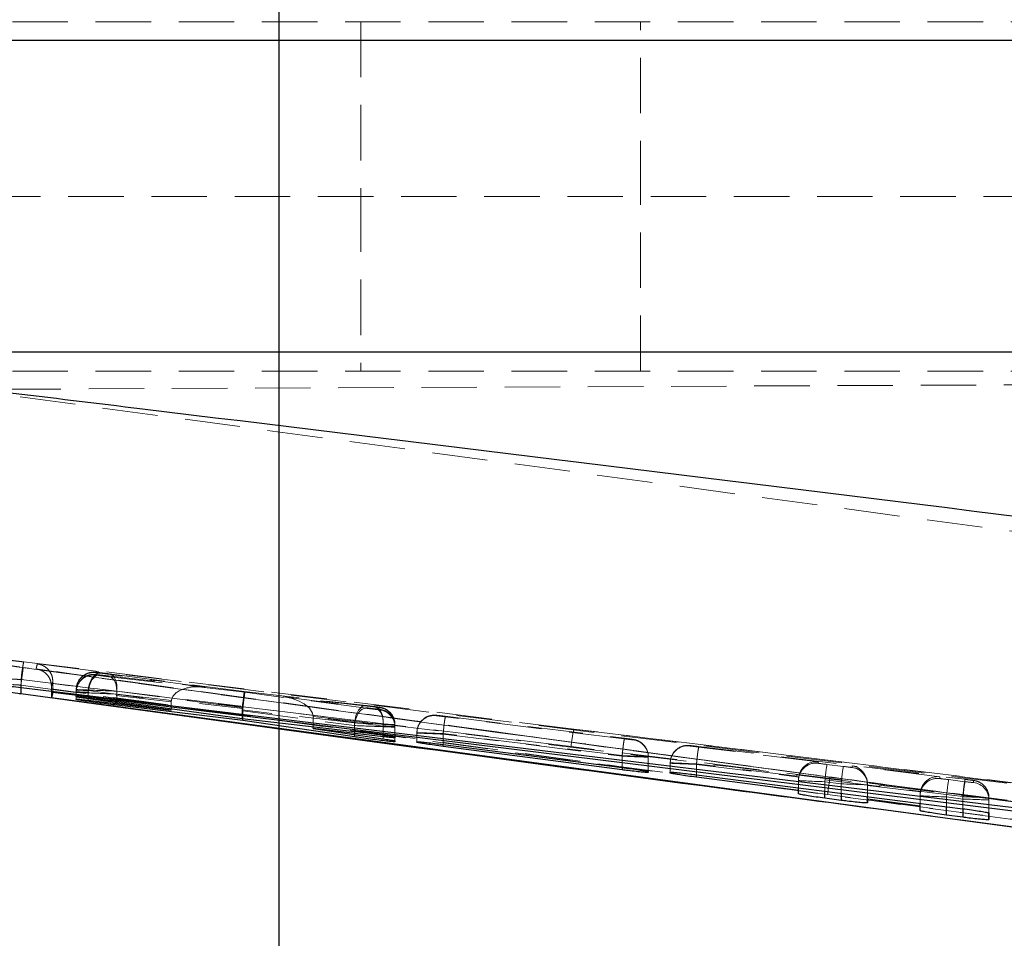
# Model space of a CAD drawing. Header units: millimetres. Extents: x 34 to 407, y 41 to 288.
# Tile 5 of 20: x 197 to 220, y 111 to 132. Entities that reach past the tile are written whole.
import ezdxf

# ---------------------------------------------------------------- set-up
doc = ezdxf.new("R2010")
doc.units = ezdxf.units.MM
doc.linetypes.add('HIDDEN', pattern=[1.905, 1.27, -0.635])
doc.layers.add('FORMATO', color=179, linetype='Continuous')
doc.styles.add('SLDTEXTSTYLE0', font='TXT', dxfattribs={"width": 0.75})
doc.dimstyles.new('SLDDIMSTYLE2', dxfattribs={"dimtxt": 3.5, "dimasz": 3.302, "dimexe": 0, "dimexo": 0.0625, "dimgap": 0.875, "dimtad": 1, "dimdec": 3, "dimlfac": 0.5, "dimrnd": 1e-09, "dimzin": 12, "dimdsep": 46, "dimtxsty": 'SLDTEXTSTYLE0', "dimsah": 1, "dimcen": 0.09, "dimadec": 0, "dimazin": 3, "dimtfac": 1, "dimtdec": 3, "dimtofl": 0, "dimtmove": 0, "dimatfit": 3, "dimfxl": 0, "dimfrac": 2, "dimtolj": 1, "dimtzin": 12, "dimarcsym": 0})

# ---------------------------------------------------------------- blocks, each defined once
blk = doc.blocks.new('_D_7')
at = {"layer": 'FORMATO'}
for p, q in [((165.561, 154.941), (203.952, 154.941)), ((202.952, 100.541), (202.952, 154.941)), ((165.561, 100.541), (203.952, 100.541)), ((202.952, 100.541), (202.952, 84.443))]:
    blk.add_line(p, q, dxfattribs=at)
for points in [[(202.952, 154.941), (202.444, 151.639), (203.46, 151.639)], [(202.952, 100.541), (203.46, 103.843), (202.444, 103.843)]]:
    blk.add_solid(points, dxfattribs=at)
at = {"layer": 'FORMATO', "insert": (198.44, 84.443), "char_height": 3.5, "attachment_point": 1, "rotation": 90, "style": 'SLDTEXTSTYLE0'}
blk.add_mtext('27,2', dxfattribs=at)

msp = doc.modelspace()

# ---------------------------------------------------------------- linework, layer by layer
at = {"color": 7, "linetype": 'HIDDEN', "lineweight": 18}
for p, q in [((240.0224, 131.7411), (190.0224, 131.7411)), ((204.8223, 131.7411), (204.8223, 127.7411)), ((211.2223, 127.7411), (211.2223, 131.7411)), ((193.583, 131.3111), (228.4828, 131.3111)), ((188.5986, 127.7411), (242.3947, 127.7411)), ((204.8223, 127.7411), (204.8223, 123.7411)), ((211.2223, 123.7411), (211.2223, 127.7411)), ((193.583, 124.1711), (228.4828, 124.1711)), ((189.066, 123.2921), (260.2584, 123.6028)), ((240.0224, 123.7411), (190.0224, 123.7411)), ((228.4828, 118.8872), (193.6831, 123.6035)), ((189.066, 123.2921), (243.0746, 123.5278)), ((197.1064, 117.0806), (209.7013, 115.5436)), ((234.7393, 112.437), (197.4155, 117.0363)), ((197.0909, 116.9514), (197.0107, 116.9627)), ((198.7543, 116.7816), (198.7544, 116.7905)), ((198.7544, 116.8345), (198.7544, 116.8432)), ((201.2639, 116.5036), (198.845, 116.8212)), ((198.8457, 116.7814), (201.2639, 116.5036)), ((199.0644, 116.8071), (202.1497, 116.4018)), ((209.6362, 115.1408), (197.0433, 116.6774)), ((197.0433, 116.6774), (197.0433, 116.6773)), ((197.0433, 116.6773), (197.0433, 116.4869)), ((197.7705, 116.6291), (197.7705, 116.5857)), ((197.7705, 116.5857), (197.7705, 116.3989)), ((202.1655, 116.3852), (199.0635, 116.7414)), ((197.0356, 116.5494), (197.0366, 116.5493)), ((197.0356, 116.5494), (197.0356, 116.4878)), ((197.7383, 116.4606), (197.7383, 116.5223)), ((197.7383, 116.4606), (197.7383, 116.4028)), ((198.3056, 116.4462), (198.3055, 116.4375)), ((198.3055, 116.4375), (198.3055, 116.2799)), ((198.3055, 116.2314), (198.3055, 116.3936)), ((198.3055, 116.3936), (198.3055, 116.3846)), ((198.3055, 116.3846), (198.3055, 116.221)), ((198.3056, 116.289), (198.3056, 116.4462)), ((198.5772, 116.2384), (198.5772, 116.4242)), ((198.5772, 116.4242), (200.4816, 116.1742)), ((200.4815, 116.1659), (198.5795, 116.3845)), ((198.5795, 116.3845), (198.5795, 116.2026)), ((199.2331, 116.3444), (202.1196, 116.013)), ((199.2331, 116.124), (199.2331, 116.3444)), ((199.2354, 116.4102), (199.2354, 116.1789)), ((202.1059, 116.0331), (199.2354, 116.4102)), ((202.1497, 116.4018), (204.9435, 116.0809)), ((204.9427, 116.0206), (202.1655, 116.3852)), ((200.4815, 116.0071), (200.4815, 116.1659)), ((205.1614, 116.0412), (203.0453, 116.2842)), ((203.0453, 116.2842), (205.1621, 116.0061)), ((204.6773, 115.6839), (202.1027, 115.9797)), ((202.1027, 115.7835), (202.1027, 115.9797)), ((202.1163, 115.9595), (204.6749, 115.6236)), ((202.1163, 115.7819), (202.1163, 115.9595)), ((205.2522, 116.0408), (205.2522, 116.0321)), ((205.2522, 115.9929), (205.2522, 115.9846)), ((203.7265, 115.8285), (205.3309, 115.6442)), ((203.7266, 115.598), (203.7266, 115.8202)), ((205.3332, 115.6091), (203.7266, 115.8202)), ((204.6773, 115.4895), (204.6773, 115.6839)), ((206.5544, 115.8502), (206.5544, 115.8575)), ((206.7544, 115.8354), (210.8522, 115.3312)), ((210.8522, 115.3188), (206.7544, 115.8231)), ((204.6749, 115.6236), (204.6749, 115.4141)), ((205.3309, 115.6442), (205.3309, 115.4066)), ((205.3332, 115.3183), (205.3332, 115.6091)), ((205.6033, 115.596), (205.6033, 115.2705)), ((205.6033, 115.5876), (205.6033, 115.596)), ((205.6033, 115.254), (205.6033, 115.5876)), ((205.6034, 115.6438), (205.6034, 115.3609)), ((205.6034, 115.6352), (205.6034, 115.6438)), ((205.6034, 115.3451), (205.6034, 115.6352)), ((206.1055, 115.2533), (206.1055, 115.4605)), ((206.1055, 115.4605), (206.1055, 115.4532)), ((206.1055, 115.4532), (206.1055, 115.2391)), ((206.7055, 115.4385), (206.7055, 115.1907)), ((210.8033, 114.9342), (206.7055, 115.4385)), ((206.7055, 115.4261), (210.8033, 114.9218)), ((206.7055, 115.1907), (206.7055, 115.4261)), ((209.7013, 115.5436), (222.5563, 113.9685)), ((211.0522, 115.304), (211.0522, 115.2967)), ((212.3544, 115.1573), (212.3544, 115.1646)), ((212.5544, 115.1425), (218.6522, 114.3921)), ((215.2923, 114.7932), (212.5544, 115.1301)), ((210.8033, 114.6632), (210.8033, 114.9342)), ((210.8033, 114.9218), (210.8033, 114.6632)), ((211.4033, 114.9071), (211.4033, 114.5676)), ((211.4033, 114.8998), (211.4033, 114.9071)), ((211.4033, 114.5497), (211.4033, 114.8998)), ((211.9055, 114.5534), (211.9055, 114.7676)), ((211.9055, 114.7676), (211.9055, 114.7603)), ((211.9055, 114.7603), (211.9055, 114.5357)), ((215.2923, 114.76), (215.2923, 114.7932)), ((212.5055, 114.7332), (214.8471, 114.445)), ((212.5055, 114.4954), (212.5055, 114.7332)), ((212.5056, 114.7455), (212.5056, 114.4954)), ((218.6034, 113.9952), (212.5056, 114.7455)), ((215.8675, 114.6867), (215.4923, 114.7328)), ((216.0675, 114.6978), (216.0675, 114.6646)), ((218.077, 114.4506), (216.0675, 114.6978)), ((214.8435, 114.3912), (214.8435, 114.363)), ((214.8435, 114.1978), (214.8435, 114.3912)), ((214.8435, 114.363), (214.8435, 114.06)), ((215.4435, 114.3359), (215.8186, 114.2897)), ((215.4435, 114.1215), (215.4435, 114.3359)), ((218.077, 114.4115), (218.077, 114.4506)), ((218.6522, 114.3382), (218.277, 114.3844)), ((218.8522, 114.365), (218.8522, 114.3161)), ((215.8186, 114.2897), (215.8186, 114.0737)), ((216.4186, 114.2676), (216.4187, 114.2958)), ((216.4186, 113.9974), (216.4186, 114.2676)), ((216.4187, 114.2958), (216.4187, 114.2516)), ((216.4187, 114.2516), (217.6318, 114.1024)), ((216.4187, 113.9974), (216.4187, 114.2516)), ((227.3569, 112.4552), (215.5078, 114.0425)), ((217.6282, 114.0485), (217.6281, 114.0145)), ((217.6281, 114.0145), (217.6281, 113.6762)), ((217.6282, 113.8434), (217.6282, 114.0485)), ((218.2281, 113.9874), (218.6033, 113.9412)), ((218.2281, 113.7671), (218.2281, 113.9874)), ((218.6033, 113.9412), (218.6033, 113.7193)), ((218.6034, 113.7193), (218.6034, 113.9952)), ((219.2033, 113.9191), (219.2034, 113.968)), ((219.2033, 113.6202), (219.2033, 113.9191)), ((219.2034, 113.968), (219.2034, 113.6202)), ((216.6168, 113.7217), (227.4415, 112.2955))]:
    msp.add_line(p, q, dxfattribs=at)
at = {"color": 7, "linetype": 'Continuous', "lineweight": 25}
for p, q in [((240.7675, 131.3111), (193.4203, 131.3111)), ((240.7675, 124.1711), (193.4203, 124.1711)), ((197.7383, 116.4028), (197.7383, 116.2676)), ((197.7705, 116.3791), (197.7383, 116.2676)), ((197.7705, 116.3989), (197.7705, 116.3791)), ((234.556, 111.832), (197.7705, 116.3791)), ((197.7383, 116.2676), (229.8311, 111.9397)), ((198.3055, 116.2799), (198.3056, 116.289)), ((198.3055, 116.221), (198.3055, 116.2314)), ((200.4815, 115.9738), (198.5772, 116.2384)), ((198.5795, 116.2026), (200.4815, 115.9738)), ((199.2354, 116.1789), (202.1027, 115.7835)), ((202.1163, 115.7407), (199.2331, 116.0891)), ((200.4815, 115.9738), (200.4815, 116.0071)), ((202.1027, 115.7835), (204.6773, 115.4895)), ((202.1163, 115.7407), (202.1163, 115.7819)), ((204.6749, 115.3652), (202.1163, 115.7407)), ((203.7266, 115.5522), (203.7266, 115.598)), ((203.7266, 115.5522), (205.3332, 115.3183)), ((205.3309, 115.3684), (203.7266, 115.5522)), ((205.6033, 115.2705), (205.6033, 115.254)), ((205.6034, 115.3609), (205.6034, 115.3451)), ((206.1055, 115.2391), (206.1055, 115.2533)), ((206.7055, 115.1907), (210.8033, 114.6632)), ((210.8033, 114.6094), (206.7055, 115.1456)), ((211.4033, 114.5676), (211.4033, 114.5497)), ((211.9055, 114.5357), (211.9055, 114.5534)), ((214.8435, 114.138), (212.5055, 114.4398)), ((212.5056, 114.4954), (218.6034, 113.7193)), ((214.8435, 114.138), (214.8435, 114.1978)), ((214.8435, 114.06), (214.8435, 114.138)), ((215.8186, 113.9097), (215.4435, 113.9593)), ((216.4186, 113.8529), (216.4186, 113.9974)), ((216.4187, 113.9347), (216.4186, 113.8529)), ((216.4187, 113.9347), (216.4187, 113.9974)), ((217.6282, 113.7784), (216.4187, 113.9347)), ((217.6281, 113.6762), (217.6282, 113.7784)), ((217.6282, 113.7784), (217.6282, 113.8434)), ((218.6033, 113.5236), (218.2281, 113.5733)), ((219.2034, 113.6202), (219.2033, 113.4684)), ((219.2033, 113.4684), (219.2033, 113.6202))]:
    msp.add_line(p, q, dxfattribs=at)
at = {"color": 8, "linetype": 'Continuous', "lineweight": 25}
for p, q in [((197.0356, 116.4878), (197.0356, 116.3551)), ((199.2331, 116.0891), (199.2331, 116.124)), ((204.6749, 115.4141), (204.6749, 115.3652)), ((205.3309, 115.4066), (205.3309, 115.3684)), ((206.7055, 115.1456), (206.7055, 115.1907)), ((210.8033, 114.6632), (210.8033, 114.6094)), ((212.5055, 114.4398), (212.5055, 114.4954)), ((215.4435, 113.9593), (215.4435, 114.1215)), ((215.8186, 114.0737), (215.8186, 113.9097)), ((218.2281, 113.5733), (218.2281, 113.7671)), ((218.6033, 113.7193), (218.6033, 113.5236))]:
    msp.add_line(p, q, dxfattribs=at)
at = {"color": 7, "linetype": 'HIDDEN', "lineweight": 18, "flags": 128}
for points in [[(198.5772, 116.4242), (198.5891, 116.5046), (198.6095, 116.5816), (198.6377, 116.6521), (198.6723, 116.7132), (198.7121, 116.7624), (198.7553, 116.7977), (198.8002, 116.8176), (198.845, 116.8212)], [(198.5795, 116.3845), (198.5907, 116.4659), (198.6106, 116.5439), (198.6383, 116.6151), (198.6728, 116.6766), (198.7125, 116.7258), (198.7558, 116.7605), (198.8008, 116.7793), (198.8457, 116.7814)], [(199.0644, 116.8071), (199.1044, 116.7958), (199.1413, 116.7707), (199.1737, 116.7327), (199.2004, 116.6832), (199.2205, 116.624), (199.2333, 116.5571), (199.2384, 116.485), (199.2354, 116.4102)], [(199.2331, 116.3444), (199.2353, 116.4183), (199.2298, 116.4897), (199.2168, 116.556), (199.1968, 116.6149), (199.1705, 116.6644), (199.1387, 116.7029), (199.1027, 116.7288), (199.0635, 116.7414)], [(204.6749, 115.6236), (204.6868, 115.7039), (204.7073, 115.7809), (204.7354, 115.8514), (204.7701, 115.9125), (204.8098, 115.9618), (204.8531, 115.997), (204.898, 116.0169), (204.9427, 116.0206)], [(204.9435, 116.0809), (204.8987, 116.0787), (204.8537, 116.0599), (204.8104, 116.0252), (204.7707, 115.976), (204.7362, 115.9145), (204.7084, 115.8433), (204.6885, 115.7653), (204.6773, 115.6839)], [(205.1614, 116.0412), (205.2005, 116.0286), (205.2365, 116.0026), (205.2683, 115.9642), (205.2946, 115.9147), (205.3146, 115.8557), (205.3276, 115.7895), (205.3331, 115.7181), (205.3309, 115.6442)], [(205.1621, 116.0061), (205.2022, 115.9948), (205.2391, 115.9697), (205.2714, 115.9317), (205.2982, 115.8822), (205.3183, 115.823), (205.3311, 115.7561), (205.3361, 115.684), (205.3332, 115.6091)], [(206.7544, 115.8354), (206.7536, 115.8287), (206.7508, 115.8067), (206.7464, 115.7703), (206.7403, 115.7209), (206.7329, 115.6606), (206.7244, 115.5915), (206.7151, 115.5165), (206.7055, 115.4385)], [(206.7055, 115.4261), (206.715, 115.5029), (206.7241, 115.5769), (206.7325, 115.6451), (206.7398, 115.7051), (206.7459, 115.7545), (206.7505, 115.7914), (206.7533, 115.8146), (206.7544, 115.8231)], [(210.8522, 115.3312), (210.8514, 115.3244), (210.8487, 115.3024), (210.8442, 115.266), (210.8381, 115.2167), (210.8307, 115.1563), (210.8222, 115.0873), (210.813, 115.0123), (210.8033, 114.9342)], [(210.8033, 114.9218), (210.8128, 114.9987), (210.8219, 115.0726), (210.8303, 115.1409), (210.8377, 115.2008), (210.8437, 115.2502), (210.8483, 115.2872), (210.8511, 115.3103), (210.8522, 115.3188)], [(234.7471, 112.0658), (217.8335, 114.1371), (209.6362, 115.1408)], [(212.5055, 114.7332), (212.515, 114.81), (212.5241, 114.8839), (212.5325, 114.9522), (212.5399, 115.0121), (212.5459, 115.0615), (212.5505, 115.0985), (212.5533, 115.1217), (212.5544, 115.1301)], [(212.5056, 114.7455), (212.5152, 114.8236), (212.5244, 114.8986), (212.5329, 114.9676), (212.5403, 115.028), (212.5464, 115.0773), (212.5509, 115.1137), (212.5536, 115.1357), (212.5544, 115.1425)], [(215.4435, 114.3359), (215.4529, 114.4127), (215.462, 114.4866), (215.4704, 114.5549), (215.4778, 114.6148), (215.4839, 114.6642), (215.4884, 114.7012), (215.4913, 114.7244), (215.4923, 114.7328)], [(215.8186, 114.2897), (215.8281, 114.3665), (215.8372, 114.4405), (215.8456, 114.5087), (215.853, 114.5687), (215.859, 114.6181), (215.8636, 114.655), (215.8664, 114.6782), (215.8675, 114.6867)], [(218.277, 114.3844), (218.2759, 114.3759), (218.2731, 114.3527), (218.2685, 114.3158), (218.2625, 114.2664), (218.2551, 114.2064), (218.2467, 114.1382), (218.2376, 114.0642), (218.2281, 113.9874)], [(218.6522, 114.3382), (218.6511, 114.3297), (218.6483, 114.3066), (218.6437, 114.2696), (218.6376, 114.2202), (218.6303, 114.1602), (218.6219, 114.092), (218.6128, 114.0181), (218.6033, 113.9412)], [(218.6522, 114.3921), (218.6514, 114.3854), (218.6487, 114.3634), (218.6442, 114.327), (218.6381, 114.2776), (218.6307, 114.2173), (218.6222, 114.1482), (218.613, 114.0732), (218.6034, 113.9952)]]:
    msp.add_lwpolyline(points, dxfattribs=at)
at = {"color": 7, "linetype": 'Continuous', "lineweight": 25, "flags": 128}
msp.add_lwpolyline([(234.8145, 111.9154), (218.7037, 113.866), (197.0433, 116.4869)], dxfattribs=at)
at = {"color": 7, "linetype": 'HIDDEN', "lineweight": 18}
for centre, radius, start, end in [((198.7055, 116.4375), 0.4, 82.98323, 179.99761), ((198.7055, 116.3846), 0.4, 82.98372, 179.99713), ((198.7055, 116.4462), 0.4, 115.45196, 179.99756), ((198.7055, 116.3935), 0.4, 82.98596, 134.0465), ((198.7056, 116.4461), 0.4, 82.98614, 115.45103), ((198.7055, 116.3936), 0.3999, 134.04715, 180.00011), ((205.2034, 115.6438), 0.4, 56.21727, 82.9871), ((205.2034, 115.6351), 0.4, 0.00164, 82.98805), ((205.2033, 115.5959), 0.4, 56.03577, 82.98507), ((205.2033, 115.5876), 0.4, 0.00178, 82.98791), ((205.2034, 115.6438), 0.4, 0.00061, 56.21805), ((205.2034, 115.596), 0.4, 0.00024, 56.03694), ((206.5055, 115.4532), 0.4, 82.98342, 179.99743), ((206.5055, 115.4605), 0.4, 127.22181, 179.99994), ((206.5055, 115.4605), 0.4, 82.98558, 127.22279), ((212.18, 114.936), 2.552, 166.2254, 175.39628), ((211.0034, 114.9071), 0.4, 56.21669, 82.98689), ((211.0034, 114.8997), 0.4, 0.00142, 82.98826), ((211.0034, 114.9071), 0.4, 0.00047, 56.21919), ((212.3055, 114.7603), 0.4, 82.98372, 179.99713), ((212.3056, 114.7676), 0.4, 118.60242, 179.99553), ((212.3055, 114.7675), 0.4, 82.9861, 118.59909), ((215.2435, 114.363), 0.4, 82.98323, 179.99761), ((216.0187, 114.2676), 0.4, 0.0015, 82.98819), ((239.7563, 110.8761), 24.4544, 171.60922, 172.56028), ((218.0281, 114.0145), 0.4, 82.98323, 179.99761), ((218.8034, 113.968), 0.4, 56.21741, 82.98616), ((218.8033, 113.9191), 0.4, 0.00121, 82.98848), ((218.8034, 113.968), 0.4, 0.00047, 56.21919)]:
    msp.add_arc(centre, radius, start, end, dxfattribs=at)
for centre, major_axis, ratio, start_param, end_param in [((198.9543, 116.757), (0.2, -0.0246), 0.0124303, 3.1431103, 4.522231), ((198.9544, 116.8186), (0.2, -0.0246), 0.0124303, 0.9901744, 3.1431103), ((198.9544, 116.8099), (0.2, -0.0246), 0.0124303, 3.1431103, 4.1348829), ((198.9544, 116.7659), (0.2, -0.0246), 0.0124303, 2.1467883, 3.1431103), ((198.9543, 116.757), (0.2, -0.0246), 0.0124303, 4.522231, 5.291532), ((198.9055, 116.4129), (0.6, -0.0246), 0.0041991, 3.1417527, 4.1335252), ((198.9055, 116.369), (0.6, -0.0246), 0.0041991, 2.1454307, 3.1417527), ((198.9055, 116.36), (0.6, -0.0246), 0.0041991, 3.1417527, 5.2901744), ((198.9056, 116.4216), (0.6, -0.0246), 0.0041991, 0.9888168, 3.1417527), ((201.2151, 116.1066), (0.7319, -0.0901), 0.5424097, 1.5708139, 3.1979868), ((202.1008, 116.0049), (0.0489, 0.397), 0.0040145, 4.7840279, 6.2981075), ((202.1167, 115.9882), (0.0489, 0.397), 0.0003437, 0.0149225, 1.5084676), ((200.8478, 116.1488), (-0.0852, 0.3948), 0.9021402, 1.3153407, 1.3359132), ((202.9965, 115.8872), (0.7284, -0.0897), 0.5449909, 0.0772582, 1.5708145), ((202.4676, 115.9627), (-0.082, 0.3954), 0.8994624, 1.2106035, 1.3442708), ((202.4823, 115.9402), (-0.0929, 0.3941), 0.8983072, 1.1804272, 1.3140627), ((205.0522, 116.0092), (0.2, -0.0246), 0.0124303, 4.1348127, 6.2847029), ((205.0522, 116.0654), (0.2, -0.0246), 0.0124303, 0.0015176, 2.1468043), ((205.0522, 116.0567), (0.2, -0.0246), 0.0124303, 5.2914149, 6.2847029), ((205.0522, 116.0175), (0.2, -0.0246), 0.0124303, 0.0015176, 0.990154), ((203.361, 115.8393), (-0.0912, 0.3944), 0.8975453, 4.4602063, 4.4807274), ((205.0034, 115.6684), (0.6, -0.0246), 0.0041991, 0.00016, 2.1454467), ((206.7544, 115.8329), (0.2, -0.0246), 0.0124303, 1.572314, 3.1431103), ((206.7544, 115.8256), (0.2, -0.0246), 0.0124303, 3.1431103, 4.7139066), ((205.0033, 115.6122), (0.6, -0.0246), 0.0041991, 4.1334551, 6.2833453), ((205.0034, 115.6598), (0.6, -0.0246), 0.0041991, 5.2900573, 6.2833453), ((205.0033, 115.6206), (0.6, -0.0246), 0.0041991, 0.00016, 0.9887963), ((206.7055, 115.4359), (0.6, -0.0246), 0.0041991, 1.5709564, 3.1417527), ((206.7055, 115.4286), (0.6, -0.0246), 0.0041991, 3.1417527, 4.712549), ((210.8522, 115.3287), (0.2, -0.0246), 0.0124303, 0.0015176, 1.572314), ((210.8522, 115.3213), (0.2, -0.0246), 0.0124303, 4.7139066, 6.2847029), ((212.5544, 115.14), (0.2, -0.0246), 0.0124303, 1.572314, 3.1431103), ((212.5544, 115.1327), (0.2, -0.0246), 0.0124303, 3.1431103, 4.7139066), ((210.8033, 114.9317), (0.6, -0.0246), 0.0041991, 0.00016, 1.5709564), ((210.8033, 114.9244), (0.6, -0.0246), 0.0041991, 4.712549, 6.2833453), ((212.5055, 114.743), (0.6, -0.0246), 0.0041991, 1.5709564, 3.1417527), ((212.5055, 114.7357), (0.6, -0.0246), 0.0041991, 3.1417527, 4.712549), ((215.2435, 114.3963), (0.3014, 0.2663), 0.9874627, 0.7309288, 2.2892031), ((215.4923, 114.7354), (0.2, -0.0246), 0.0124303, 3.1431103, 4.7139066), ((215.8675, 114.6892), (0.2, -0.0246), 0.0124303, 4.7139066, 6.2847029), ((216.0187, 114.3009), (-0.2667, 0.3019), 0.9874624, 3.9824279, 5.4307943), ((215.4435, 114.3384), (0.6, -0.0246), 0.0041991, 3.1417527, 4.712549), ((218.0282, 114.0536), (0.3014, 0.2663), 0.9874627, 0.7309288, 2.2892031), ((218.277, 114.3869), (0.2, -0.0246), 0.0124303, 3.1431103, 4.7139066), ((218.6522, 114.3896), (0.2, -0.0246), 0.0124303, 0.0015176, 1.572314), ((218.6522, 114.3407), (0.2, -0.0246), 0.0124303, 4.7139066, 6.2847029), ((215.8186, 114.2922), (0.6, -0.0246), 0.0041991, 4.712549, 6.2833453), ((218.2281, 113.9899), (0.6, -0.0246), 0.0041991, 3.1417527, 4.712549), ((218.6033, 113.9437), (0.6, -0.0246), 0.0041991, 4.712549, 6.2833453), ((218.6034, 113.9926), (0.6, -0.0246), 0.0041991, 0.00016, 1.5709564)]:
    msp.add_ellipse(centre, major_axis=major_axis, ratio=ratio, start_param=start_param, end_param=end_param, dxfattribs=at)
at = {"color": 7, "linetype": 'HIDDEN', "lineweight": 18, "extrusion": (6.10427e-06, -2.22027e-15, 1)}
msp.add_ellipse((215.2435, 114.3912), major_axis=(0, -0.4), ratio=0.9999204, start_param=4.5774371, end_param=4.712389, dxfattribs=at)
at = {"color": 7, "linetype": 'HIDDEN', "lineweight": 18, "extrusion": (6.10427e-06, -3.3304e-15, 1)}
msp.add_ellipse((218.0282, 114.0485), major_axis=(0, -0.4), ratio=0.9999204, start_param=4.5774371, end_param=4.712389, dxfattribs=at)
at = {"color": 7, "linetype": 'Continuous', "lineweight": 25}
for points, knots in [([(193.5131, 123.6448), (195.616, 123.3896), (209.6301, 121.6895), (223.6389, 119.9458), (235.5455, 118.4638)], [0, 0, 0, 0, 0.1500621, 1, 1, 1, 1]), ([(196.4052, 116.4373), (196.4478, 116.4311), (196.5329, 116.4188), (196.736, 116.3944), (196.9124, 116.3719), (197.0133, 116.3582), (197.0356, 116.3551)], [0, 0, 0, 0, 0.3043727, 0.6087292, 0.9135753, 1, 1, 1, 1]), ([(197.0433, 116.4869), (196.9645, 116.4961), (196.807, 116.5144), (196.6392, 116.5316), (196.5623, 116.5399), (196.54, 116.5423)], [0, 0, 0, 0, 0.4148331, 0.829771, 1, 1, 1, 1]), ([(197.0356, 116.3551), (202.3992, 115.6233), (208.9246, 114.733), (215.4543, 113.8746), (216.6168, 113.7217)], [0, 0, 0, 0, 0.8219627, 1, 1, 1, 1]), ([(198.5772, 116.2384), (198.5246, 116.2457), (198.4195, 116.2603), (198.3239, 116.275), (198.3115, 116.2783), (198.3055, 116.2799)], [0, 0, 0, 0, 0.3409568, 0.6820077, 1, 1, 1, 1]), ([(198.3055, 116.2314), (198.3122, 116.2315), (198.3255, 116.2316), (198.4247, 116.2212), (198.5282, 116.2087), (198.5795, 116.2026)], [0, 0, 0, 0, 0.3354386, 0.6708614, 1, 1, 1, 1]), ([(199.2331, 116.0891), (199.1725, 116.0967), (199.0514, 116.1119), (198.8434, 116.1397), (198.6448, 116.1672), (198.4748, 116.1918), (198.3553, 116.2104), (198.3093, 116.2188), (198.3063, 116.2205), (198.3055, 116.221)], [0, 0, 0, 0, 0.1581082, 0.3161836, 0.4749403, 0.6337684, 0.7917487, 0.9483568, 1, 1, 1, 1]), ([(198.3056, 116.289), (198.3121, 116.2891), (198.3252, 116.2892), (198.4272, 116.2787), (198.5777, 116.2616), (198.7667, 116.239), (198.9714, 116.2135), (199.1313, 116.1929), (199.2124, 116.182), (199.2354, 116.1789)], [0, 0, 0, 0, 0.1548839, 0.3097612, 0.4650392, 0.621393, 0.778912, 0.9372004, 1, 1, 1, 1]), ([(204.6773, 115.4895), (204.7379, 115.4825), (204.8591, 115.4685), (205.0669, 115.4425), (205.2652, 115.4163), (205.4348, 115.3922), (205.554, 115.3732), (205.5996, 115.3639), (205.6026, 115.3615), (205.6034, 115.3609)], [0, 0, 0, 0, 0.1580697, 0.3161071, 0.474806, 0.6337054, 0.7919933, 0.9491165, 1, 1, 1, 1]), ([(205.6033, 115.254), (205.5968, 115.2532), (205.5837, 115.2516), (205.4819, 115.2606), (205.3319, 115.2772), (205.1434, 115.3004), (204.939, 115.3274), (204.7792, 115.3498), (204.698, 115.3618), (204.6749, 115.3652)], [0, 0, 0, 0, 0.1548092, 0.3096091, 0.4647029, 0.6209159, 0.778529, 0.9372082, 1, 1, 1, 1]), ([(205.6034, 115.3451), (205.5967, 115.3444), (205.5833, 115.343), (205.4845, 115.3515), (205.3816, 115.3628), (205.3309, 115.3684)], [0, 0, 0, 0, 0.3365492, 0.6730764, 1, 1, 1, 1]), ([(205.3332, 115.3183), (205.3857, 115.3104), (205.4908, 115.2945), (205.5853, 115.2776), (205.5975, 115.2728), (205.6033, 115.2705)], [0, 0, 0, 0, 0.3425821, 0.6852598, 1, 1, 1, 1]), ([(206.1055, 115.2533), (206.1121, 115.2541), (206.1251, 115.2557), (206.227, 115.2469), (206.3772, 115.2309), (206.5461, 115.211), (206.6592, 115.1966), (206.7055, 115.1907)], [0, 0, 0, 0, 0.2123096, 0.4246153, 0.637318, 0.8514619, 1, 1, 1, 1]), ([(206.7055, 115.1456), (206.6375, 115.1547), (206.5015, 115.1729), (206.3206, 115.1992), (206.1849, 115.2208), (206.1151, 115.2341), (206.1082, 115.2377), (206.1055, 115.2391)], [0, 0, 0, 0, 0.21718247, 0.43437314, 0.65113088, 0.86634241, 1, 1, 1, 1]), ([(210.8033, 114.6632), (210.8714, 114.6543), (211.0074, 114.6364), (211.1883, 114.6099), (211.324, 114.5877), (211.3938, 114.5735), (211.4007, 114.5692), (211.4033, 114.5676)], [0, 0, 0, 0, 0.2171164, 0.4342352, 0.6510477, 0.8664522, 1, 1, 1, 1]), ([(211.4033, 114.5497), (211.3968, 114.5484), (211.3838, 114.546), (211.282, 114.5537), (211.1319, 114.5691), (210.963, 114.5889), (210.8498, 114.6034), (210.8033, 114.6094)], [0, 0, 0, 0, 0.21223238, 0.42445839, 0.63696242, 0.85085502, 1, 1, 1, 1]), ([(211.9055, 114.5534), (211.9121, 114.5546), (211.9251, 114.557), (212.027, 114.5495), (212.1771, 114.5345), (212.3461, 114.5153), (212.4592, 114.5011), (212.5056, 114.4954)], [0, 0, 0, 0, 0.2123514, 0.4246957, 0.6373206, 0.8512752, 1, 1, 1, 1]), ([(212.5055, 114.4398), (212.4375, 114.4487), (212.3015, 114.4667), (212.1206, 114.4933), (211.9849, 114.5156), (211.9151, 114.5298), (211.9082, 114.5341), (211.9055, 114.5357)], [0, 0, 0, 0, 0.2171313, 0.4342677, 0.6511021, 0.8665065, 1, 1, 1, 1]), ([(215.4435, 113.9593), (215.3754, 113.9685), (215.2393, 113.987), (215.0583, 114.0147), (214.9226, 114.0382), (214.8529, 114.0533), (214.8461, 114.0582), (214.8435, 114.06)], [0, 0, 0, 0, 0.21725834, 0.43451774, 0.65153907, 0.86711312, 1, 1, 1, 1]), ([(216.4186, 113.8529), (216.4121, 113.8513), (216.3991, 113.848), (216.2974, 113.8547), (216.1474, 113.8694), (215.9785, 113.889), (215.8653, 113.9037), (215.8186, 113.9097)], [0, 0, 0, 0, 0.2121742, 0.4243567, 0.6367008, 0.8503814, 1, 1, 1, 1]), ([(218.2281, 113.5733), (218.1601, 113.5826), (218.0239, 113.6012), (217.843, 113.6293), (217.7072, 113.6533), (217.6376, 113.6691), (217.6307, 113.6742), (217.6281, 113.6762)], [0, 0, 0, 0, 0.2172733, 0.43455, 0.6516433, 0.8673302, 1, 1, 1, 1]), ([(218.6034, 113.7193), (218.6714, 113.7104), (218.8074, 113.6926), (218.9883, 113.6656), (219.1241, 113.6424), (219.1939, 113.6271), (219.2007, 113.6221), (219.2034, 113.6202)], [0, 0, 0, 0, 0.2170725, 0.4341431, 0.6510606, 0.8666919, 1, 1, 1, 1]), ([(219.2033, 113.4684), (219.1968, 113.4666), (219.1838, 113.4629), (219.0821, 113.4691), (218.9322, 113.4835), (218.7632, 113.5029), (218.65, 113.5175), (218.6033, 113.5236)], [0, 0, 0, 0, 0.2121623, 0.4243233, 0.6366019, 0.8501776, 1, 1, 1, 1])]:
    msp.add_open_spline(points, degree=3, knots=knots, dxfattribs=at)
at = {"color": 7, "linetype": 'HIDDEN', "lineweight": 18}
for points, knots in [([(197.1046, 117.0808), (197.0905, 117.0825), (197.0388, 117.0888), (196.953, 117.0989), (196.8623, 117.109), (196.8267, 117.1127), (196.7928, 117.1151), (196.7407, 117.1156), (196.6592, 117.1036), (196.5519, 117.0566), (196.475, 116.9893), (196.4318, 116.9301), (196.4191, 116.9057), (196.4148, 116.8976)], [0, 0, 0, 0, 0.0477894, 0.1743316, 0.3060262, 0.4455859, 0.4866991, 0.5167752, 0.6335569, 0.7548379, 0.9075609, 0.9695144, 1, 1, 1, 1]), ([(196.8231, 117.112), (196.8265, 117.112), (196.8332, 117.1118), (196.8842, 117.1065), (196.959, 117.0981), (197.0381, 117.0888), (197.0887, 117.0827), (197.1064, 117.0806)], [0, 0, 0, 0, 0.2199265, 0.4397663, 0.6600373, 0.8815082, 1, 1, 1, 1]), ([(197.1064, 117.0806), (197.1053, 117.0798), (197.1038, 117.0788), (197.0989, 117.0638), (197.0904, 117.0259), (197.0753, 116.934), (197.057, 116.8136), (197.0479, 116.7228), (197.0433, 116.6774)], [0, 0, 0, 0, 0.111733, 0.1500979, 0.3626782, 0.5752528, 0.7876062, 1, 1, 1, 1]), ([(197.4155, 117.0363), (197.4105, 117.0185), (197.4006, 116.9827), (197.391, 116.9402), (197.3861, 116.919)], [0, 0, 0, 0, 0.4984983, 1, 1, 1, 1]), ([(197.7705, 116.6291), (197.7672, 116.6681), (197.7605, 116.7457), (197.7073, 116.8594), (197.6111, 116.9676), (197.504, 117.0195), (197.4329, 117.0339), (197.4168, 117.0361), (197.4155, 117.0363)], [0, 0, 0, 0, 0.1655152, 0.3299553, 0.5766537, 0.9054073, 0.9919427, 1, 1, 1, 1]), ([(197.0107, 116.9627), (196.9792, 116.9672), (196.9162, 116.9763), (196.8442, 116.9872), (196.7995, 116.9946), (196.7944, 116.9961), (196.7921, 116.9968)], [0, 0, 0, 0, 0.2599325, 0.5199692, 0.7787236, 1, 1, 1, 1]), ([(197.0107, 116.9627), (202.0251, 116.2765), (208.2082, 115.4304), (214.3944, 114.6013), (215.5637, 114.4446)], [0, 0, 0, 0, 0.8109891, 1, 1, 1, 1]), ([(197.0909, 116.9514), (197.0895, 116.9399), (197.0872, 116.9203), (197.072, 116.8072), (197.0553, 116.6852), (197.0428, 116.5946), (197.0366, 116.5493)], [0, 0, 0, 0, 0.3349008, 0.5659306, 0.782964, 1, 1, 1, 1]), ([(227.4268, 112.8693), (221.7922, 113.614), (211.677, 114.9507), (201.5685, 116.3373), (197.0909, 116.9514)], [0, 0, 0, 0, 0.557039, 1, 1, 1, 1]), ([(197.3861, 116.919), (197.6543, 116.8821), (203.119, 116.1311), (209.1783, 115.3072), (214.97, 114.5248), (215.5637, 114.4446)], [0, 0, 0, 0, 0.0442622, 0.902042, 1, 1, 1, 1]), ([(197.7383, 116.5223), (197.7349, 116.561), (197.7281, 116.6381), (197.6744, 116.7503), (197.5763, 116.8572), (197.4696, 116.9049), (197.4001, 116.9172), (197.3875, 116.9188), (197.3861, 116.919)], [0, 0, 0, 0, 0.1649512, 0.3287176, 0.5820289, 0.924943, 0.9920087, 1, 1, 1, 1]), ([(198.8425, 116.7818), (198.8285, 116.7834), (198.7914, 116.7876), (198.7592, 116.7909), (198.7345, 116.793), (198.6979, 116.7943), (198.634, 116.7905), (198.5369, 116.7607), (198.4571, 116.7213), (198.4279, 116.6813), (198.4276, 116.6808)], [0, 0, 0, 0, 0.1006627, 0.2673219, 0.3467631, 0.3919801, 0.5150208, 0.7100578, 0.9963485, 1, 1, 1, 1]), ([(199.0676, 116.8067), (199.0434, 116.8099), (198.9948, 116.8162), (198.9117, 116.8263), (198.8361, 116.8354), (198.7706, 116.8422), (198.7469, 116.8456), (198.6836, 116.8469), (198.6151, 116.8409), (198.5626, 116.817), (198.5352, 116.8046)], [0, 0, 0, 0, 0.1297757, 0.2607356, 0.3905633, 0.5225184, 0.6785592, 0.721129, 0.854996, 1, 1, 1, 1]), ([(197.0429, 116.6774), (197.0428, 116.6774), (196.9996, 116.6797), (196.8783, 116.6857), (196.6899, 116.6952), (196.5114, 116.7035), (196.3956, 116.7091), (196.3678, 116.7085), (196.3678, 116.7091), (196.3678, 116.7091)], [0, 0, 0, 0, 0.0001151, 0.1214045, 0.3418171, 0.5613162, 0.7805917, 0.9998816, 1, 1, 1, 1]), ([(196.8475, 116.5606), (196.9099, 116.5569), (196.9723, 116.5533), (197.0356, 116.5494), (197.0356, 116.5494)], [0, 0, 0, 0, 0.999352, 1, 1, 1, 1]), ([(197.0433, 116.6773), (197.0432, 116.6773), (197.0431, 116.6774), (197.0429, 116.6774), (197.0429, 116.6774)], [0, 0, 0, 0, 0.7191573, 1, 1, 1, 1]), ([(197.7383, 116.5223), (197.7383, 116.5223), (197.7442, 116.5421), (197.7551, 116.5794), (197.7634, 116.6131), (197.7705, 116.6291), (197.7705, 116.6291)], [0, 0, 0, 0, 0.0005263, 0.5006432, 0.999739, 1, 1, 1, 1]), ([(197.7705, 116.5857), (198.678, 116.4745), (210.9902, 114.9661), (223.3008, 113.4443), (234.7042, 112.0347)], [0, 0, 0, 0, 0.0737026, 1, 1, 1, 1]), ([(197.0366, 116.5493), (201.5148, 115.9351), (211.6243, 114.5483), (221.7405, 113.2119), (227.3756, 112.4675)], [0, 0, 0, 0, 0.44297411, 1, 1, 1, 1]), ([(215.5078, 114.0425), (214.9141, 114.1227), (208.9901, 114.9227), (203.0675, 115.7322), (197.7383, 116.4606)], [0, 0, 0, 0, 0.100212, 1, 1, 1, 1]), ([(205.4247, 115.9748), (205.414, 115.9824), (205.3868, 116.0016), (205.3425, 116.0199), (205.3018, 116.032), (205.2783, 116.037), (205.2641, 116.0396), (205.2405, 116.0434), (205.1992, 116.0492), (205.1222, 116.0592), (205.0412, 116.0693), (204.9786, 116.0769), (204.9478, 116.0804), (204.9403, 116.0813)], [0, 0, 0, 0, 0.0675473, 0.1720788, 0.2470974, 0.2862524, 0.316418, 0.3667378, 0.5378556, 0.6745023, 0.8161647, 0.9550583, 1, 1, 1, 1]), ([(205.4257, 115.9263), (205.4159, 115.9333), (205.3895, 115.9525), (205.3455, 115.9709), (205.3039, 115.9837), (205.2793, 115.989), (205.2649, 115.9916), (205.2411, 115.9955), (205.21, 115.9998), (205.1739, 116.0046), (205.1654, 116.0057)], [0, 0, 0, 0, 0.1052153, 0.2844797, 0.4145568, 0.4836102, 0.5341012, 0.6147722, 0.9098357, 1, 1, 1, 1]), ([(206.7544, 115.8355), (206.7276, 115.8387), (206.6739, 115.8452), (206.6036, 115.8533), (206.5622, 115.8576), (206.539, 115.8596), (206.5098, 115.861), (206.4601, 115.86), (206.3777, 115.8427), (206.3016, 115.8163), (206.2682, 115.7805), (206.2648, 115.7769)], [0, 0, 0, 0, 0.13811853, 0.27655836, 0.42138947, 0.49695422, 0.53470432, 0.61093381, 0.7484676, 0.97457866, 1, 1, 1, 1]), ([(207.9755, 115.4714), (211.1842, 115.0336), (217.6764, 114.1477), (224.1721, 113.2877), (227.4573, 112.8527)], [0, 0, 0, 0, 0.4942439, 1, 1, 1, 1]), ([(234.8145, 112.4354), (229.4435, 113.1035), (221.0729, 114.1447), (212.7013, 115.1746), (209.7013, 115.5436)], [0, 0, 0, 0, 0.6416466, 1, 1, 1, 1]), ([(211.2247, 115.2381), (211.214, 115.2457), (211.1868, 115.2649), (211.1425, 115.2831), (211.1018, 115.2953), (211.0783, 115.3003), (211.064, 115.3029), (211.0405, 115.3067), (210.9991, 115.3124), (210.9255, 115.3221), (210.8757, 115.3283), (210.8522, 115.3312)], [0, 0, 0, 0, 0.0847945, 0.2160244, 0.3101954, 0.3593401, 0.3972209, 0.4603805, 0.6751885, 0.846743, 1, 1, 1, 1]), ([(212.5544, 115.1425), (212.5276, 115.1458), (212.474, 115.1523), (212.4036, 115.1604), (212.3622, 115.1647), (212.3391, 115.1667), (212.3098, 115.1681), (212.2604, 115.1666), (212.1906, 115.1558), (212.1418, 115.1286), (212.1166, 115.1146)], [0, 0, 0, 0, 0.1542143, 0.3087874, 0.4704966, 0.5548673, 0.5970256, 0.6821347, 0.8356972, 1, 1, 1, 1]), ([(215.5637, 114.4446), (215.8319, 114.4084), (217.1731, 114.2274), (221.1222, 113.6961), (224.8037, 113.2053), (227.412, 112.8576)], [0, 0, 0, 0, 0.0679255, 0.3396265, 1, 1, 1, 1]), ([(219.0247, 114.2991), (219.014, 114.3066), (218.9868, 114.3259), (218.9425, 114.3441), (218.9018, 114.3563), (218.8783, 114.3612), (218.8641, 114.3638), (218.8405, 114.3676), (218.7992, 114.3734), (218.7255, 114.3831), (218.6757, 114.3892), (218.6522, 114.3922)], [0, 0, 0, 0, 0.0847935, 0.2160239, 0.3101905, 0.3593438, 0.3972244, 0.4603836, 0.6751904, 0.8467439, 1, 1, 1, 1])]:
    msp.add_open_spline(points, degree=3, knots=knots, dxfattribs=at)

# ---------------------------------------------------------------- dimensions: what is measured, and where the dimension line sits
at = {"layer": 'FORMATO'}
dim = msp.add_linear_dim(base=(202.9518, 154.9411), p1=(164.561, 100.5411), p2=(164.561, 154.9411), angle=90, dimstyle='SLDDIMSTYLE2', dxfattribs=at)
dim.commit()
dim.dimension.update_dxf_attribs({"geometry": '_D_7', "text_midpoint": (202.9518, 88.969), "dimtype": 160})

doc.saveas('drawing.dxf')
